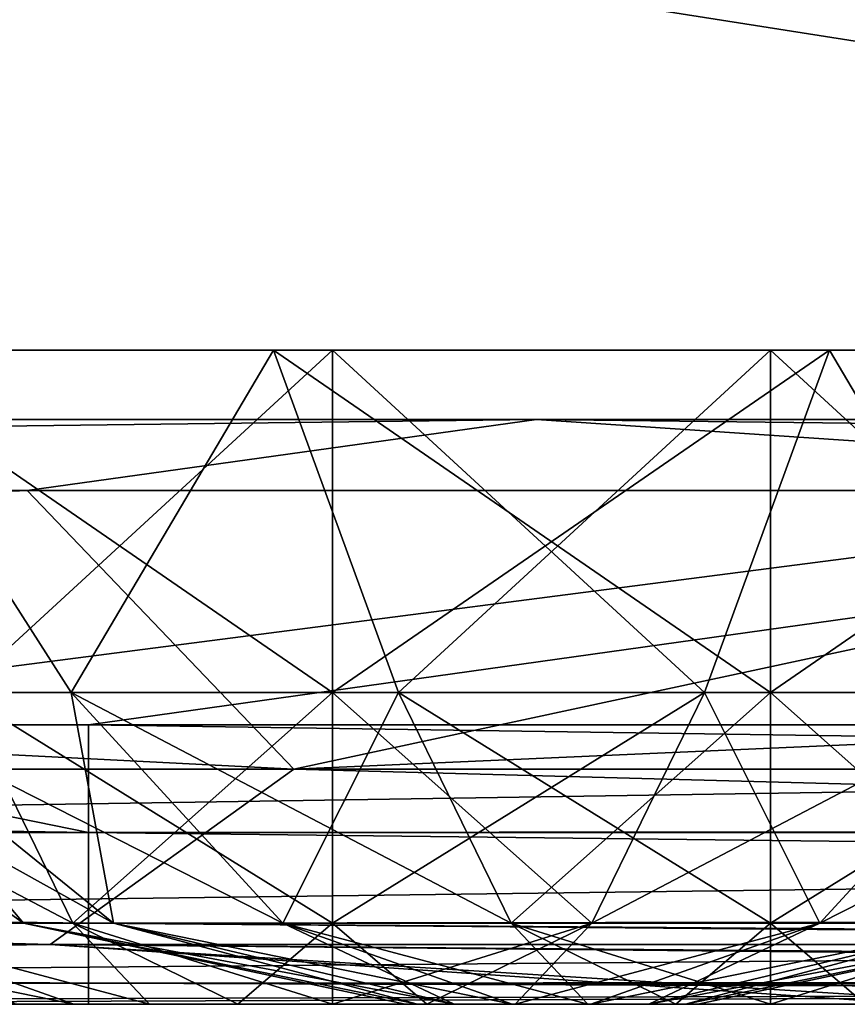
# Model space of a CAD drawing. Header units: millimetres. Extents: x -125 to 125, y -4 to 53.
# Tile 136 of 256: x -52.29 to -50.87, y -2 to -0.32. Entities that reach past the tile are written whole.
import ezdxf

# ---------------------------------------------------------------- set-up
doc = ezdxf.new("R2010")
doc.units = ezdxf.units.MM
doc.header["$LTSCALE"] = 65.185185
for name, color, linetype in [('1', 7, 'CONTINUOUS'), ('14', 7, 'CONTINUOUS'), ('172', 7, 'CONTINUOUS'), ('173', 7, 'CONTINUOUS'), ('174', 7, 'CONTINUOUS'), ('18', 7, 'CONTINUOUS'), ('20', 7, 'CONTINUOUS'), ('205', 7, 'CONTINUOUS'), ('207', 7, 'CONTINUOUS'), ('209', 7, 'CONTINUOUS'), ('211', 7, 'CONTINUOUS'), ('221', 7, 'CONTINUOUS'), ('222', 7, 'CONTINUOUS'), ('223', 7, 'CONTINUOUS'), ('233', 7, 'CONTINUOUS'), ('234', 7, 'CONTINUOUS'), ('235', 7, 'CONTINUOUS'), ('4', 7, 'CONTINUOUS'), ('6', 7, 'CONTINUOUS')]:
    doc.layers.add(name, color=color, linetype=linetype)

msp = doc.modelspace()

# ---------------------------------------------------------------- linework, layer by layer
at = {"layer": '1', "color": 7, "linetype": 'CONTINUOUS'}
for points in [[(-53.5831, -2, -124.334), (-52.1674, -2, -124.334), (-59.772, -2, -122.4773), (-53.5831, -2, -124.334)], [(-59.772, -2, -122.4773), (-52.1674, -2, -124.334), (-50.7503, -2, -122.4392), (-59.772, -2, -122.4773)], [(-50.59, -2, 122.4385), (-55.3511, -2, 124.334), (-59.5197, -2, 122.4761), (-50.59, -2, 122.4385)], [(-53.5831, -2, 124.334), (-55.3511, -2, 124.334), (-50.59, -2, 122.4385), (-53.5831, -2, 124.334)], [(-43.4046, -2, 124.334), (-53.5831, -2, 124.334), (-50.59, -2, 122.4385), (-43.4046, -2, 124.334)], [(-52.1674, -2, -124.334), (-41.8745, -2, -124.334), (-50.7503, -2, -122.4392), (-52.1674, -2, -124.334)]]:
    msp.add_3dface(points, dxfattribs=at)
at = {"layer": '14', "color": 7, "linetype": 'CONTINUOUS'}
for points in [[(-64.1139, -1.5218, -124.8336), (-53.0719, -1.5218, -124.8336), (-52.1674, -1.7064, -124.7895), (-64.1139, -1.5218, -124.8336)], [(-64.1139, -1.7064, -124.7895), (-64.1139, -1.5218, -124.8336), (-52.1674, -1.7064, -124.7895), (-64.1139, -1.7064, -124.7895)], [(-53.0719, -1.5218, -124.8336), (-52.1674, -1.5218, -124.8336), (-52.1674, -1.7064, -124.7895), (-53.0719, -1.5218, -124.8336)], [(-52.1674, -1.5218, -124.8336), (-41.2782, -1.5218, -124.8336), (-40.2209, -1.6963, -124.7939), (-52.1674, -1.5218, -124.8336)], [(-52.1674, -1.7064, -124.7895), (-52.1674, -1.5218, -124.8336), (-40.2209, -1.6963, -124.7939), (-52.1674, -1.7064, -124.7895)], [(-40.2209, -1.8457, -124.6953), (-52.1674, -1.7064, -124.7895), (-40.2209, -1.6963, -124.7939), (-40.2209, -1.8457, -124.6953)], [(-52.1674, -1.8612, -124.6798), (-64.1139, -1.7064, -124.7895), (-52.1674, -1.7064, -124.7895), (-52.1674, -1.8612, -124.6798)], [(-64.1139, -1.8612, -124.6798), (-64.1139, -1.7064, -124.7895), (-52.1674, -1.8612, -124.6798), (-64.1139, -1.8612, -124.6798)], [(-52.1674, -1.8612, -124.6798), (-52.1674, -1.7064, -124.7895), (-40.2209, -1.8457, -124.6953), (-52.1674, -1.8612, -124.6798)], [(-40.2209, -1.9508, -124.5504), (-52.1674, -1.8612, -124.6798), (-40.2209, -1.8457, -124.6953), (-40.2209, -1.9508, -124.5504)], [(-52.1674, -1.964, -124.5203), (-64.1139, -1.8612, -124.6798), (-52.1674, -1.8612, -124.6798), (-52.1674, -1.964, -124.5203)], [(-64.1139, -1.964, -124.5203), (-64.1139, -1.8612, -124.6798), (-52.1674, -1.964, -124.5203), (-64.1139, -1.964, -124.5203)], [(-41.0668, -1.9508, -124.5504), (-52.1674, -1.8612, -124.6798), (-40.2209, -1.9508, -124.5504), (-41.0668, -1.9508, -124.5504)], [(-41.2741, -1.9561, -124.539), (-52.1674, -1.8612, -124.6798), (-41.0668, -1.9508, -124.5504), (-41.2741, -1.9561, -124.539)], [(-52.1674, -1.964, -124.5203), (-52.1674, -1.8612, -124.6798), (-41.2741, -1.9561, -124.539), (-52.1674, -1.964, -124.5203)], [(-52.1674, -2, -124.334), (-53.5831, -2, -124.334), (-64.1139, -1.964, -124.5203), (-52.1674, -2, -124.334)], [(-52.1674, -2, -124.334), (-64.1139, -1.964, -124.5203), (-52.1674, -1.964, -124.5203), (-52.1674, -2, -124.334)], [(-41.4902, -1.9714, -124.5008), (-52.1674, -1.964, -124.5203), (-41.2741, -1.9561, -124.539), (-41.4902, -1.9714, -124.5008)], [(-41.8745, -2, -124.334), (-52.1674, -2, -124.334), (-52.1674, -1.964, -124.5203), (-41.8745, -2, -124.334)], [(-41.8745, -2, -124.334), (-52.1674, -1.964, -124.5203), (-41.7134, -1.9917, -124.425), (-41.8745, -2, -124.334)], [(-41.7134, -1.9917, -124.425), (-52.1674, -1.964, -124.5203), (-41.4902, -1.9714, -124.5008), (-41.7134, -1.9917, -124.425)]]:
    msp.add_3dface(points, dxfattribs=at)
at = {"layer": '172', "color": 7, "linetype": 'CONTINUOUS'}
for points in [[(-52.2917, -2, -45.1872), (-52.1923, -2, -45.9423), (-52.1923, -2, -45.0577), (-52.2917, -2, -45.1872)], [(-52.2917, -2, -45.8128), (-52.1923, -2, -45.9423), (-52.2917, -2, -45.1872), (-52.2917, -2, -45.8128)], [(-52.1923, -2, -45.0577), (-52.0628, -2, -46.0417), (-52.0628, -2, -44.9583), (-52.1923, -2, -45.0577)], [(-52.1923, -2, -45.9423), (-52.0628, -2, -46.0417), (-52.1923, -2, -45.0577), (-52.1923, -2, -45.9423)], [(-52.0628, -2, -44.9583), (-51.9119, -2, -46.1042), (-51.9119, -2, -44.8958), (-52.0628, -2, -44.9583)], [(-52.0628, -2, -46.0417), (-51.9119, -2, -46.1042), (-52.0628, -2, -44.9583), (-52.0628, -2, -46.0417)], [(-51.9119, -2, -44.8958), (-51.75, -2, -46.1256), (-51.75, -2, -44.8744), (-51.9119, -2, -44.8958)], [(-51.9119, -2, -46.1042), (-51.75, -2, -46.1256), (-51.9119, -2, -44.8958), (-51.9119, -2, -46.1042)], [(-51.5881, -2, -44.8958), (-51.75, -2, -44.8744), (-51.5881, -2, -46.1042), (-51.5881, -2, -44.8958)], [(-51.75, -2, -44.8744), (-51.75, -2, -46.1256), (-51.5881, -2, -46.1042), (-51.75, -2, -44.8744)], [(-51.4372, -2, -46.0417), (-51.5881, -2, -44.8958), (-51.5881, -2, -46.1042), (-51.4372, -2, -46.0417)], [(-51.4372, -2, -44.9583), (-51.5881, -2, -44.8958), (-51.4372, -2, -46.0417), (-51.4372, -2, -44.9583)], [(-51.3077, -2, -45.9423), (-51.4372, -2, -44.9583), (-51.4372, -2, -46.0417), (-51.3077, -2, -45.9423)], [(-51.3077, -2, -45.0577), (-51.4372, -2, -44.9583), (-51.3077, -2, -45.9423), (-51.3077, -2, -45.0577)], [(-51.2083, -2, -45.8128), (-51.3077, -2, -45.0577), (-51.3077, -2, -45.9423), (-51.2083, -2, -45.8128)], [(-51.2083, -2, -45.1872), (-51.3077, -2, -45.0577), (-51.2083, -2, -45.8128), (-51.2083, -2, -45.1872)], [(-51.1458, -2, -45.6619), (-51.2083, -2, -45.1872), (-51.2083, -2, -45.8128), (-51.1458, -2, -45.6619)], [(-51.1458, -2, -45.3381), (-51.2083, -2, -45.1872), (-51.1458, -2, -45.6619), (-51.1458, -2, -45.3381)], [(-51.1244, -2, -45.5), (-51.1458, -2, -45.3381), (-51.1458, -2, -45.6619), (-51.1244, -2, -45.5)]]:
    msp.add_3dface(points, dxfattribs=at)
at = {"layer": '173', "color": 7, "linetype": 'CONTINUOUS'}
for points in [[(-51.75, -0.8814, -43.277), (-51.1131, -1.4666, -43.7502), (-50.8993, -0.8814, -43.4462), (-51.75, -0.8814, -43.277)], [(-51.75, -1.4666, -43.6379), (-51.1131, -1.4666, -43.7502), (-51.75, -0.8814, -43.277), (-51.75, -1.4666, -43.6379)], [(-51.75, -1.4666, -47.3621), (-51.75, -0.8814, -47.723), (-50.8993, -0.8814, -47.5538), (-51.75, -1.4666, -47.3621)], [(-51.1131, -1.4666, -47.2498), (-51.75, -1.4666, -47.3621), (-50.8993, -0.8814, -47.5538), (-51.1131, -1.4666, -47.2498)], [(-51.1131, -1.4666, -43.7502), (-50.5531, -1.4666, -44.0736), (-50.8993, -0.8814, -43.4462), (-51.1131, -1.4666, -43.7502)], [(-50.5531, -1.4666, -46.9264), (-51.1131, -1.4666, -47.2498), (-50.8993, -0.8814, -47.5538), (-50.5531, -1.4666, -46.9264)], [(-50.8993, -0.8814, -43.4462), (-50.5531, -1.4666, -44.0736), (-50.1781, -0.8814, -43.9281), (-50.8993, -0.8814, -43.4462)], [(-50.1781, -0.8814, -47.0719), (-50.5531, -1.4666, -46.9264), (-50.8993, -0.8814, -47.5538), (-50.1781, -0.8814, -47.0719)], [(-51.75, -1.8612, -46.7983), (-51.75, -1.4666, -47.3621), (-51.1131, -1.4666, -47.2498), (-51.75, -1.8612, -46.7983)], [(-51.306, -1.8612, -46.72), (-51.75, -1.8612, -46.7983), (-51.1131, -1.4666, -47.2498), (-51.306, -1.8612, -46.72)], [(-51.75, -1.4666, -43.6379), (-51.306, -1.8612, -44.28), (-51.1131, -1.4666, -43.7502), (-51.75, -1.4666, -43.6379)], [(-51.75, -1.8612, -44.2017), (-51.306, -1.8612, -44.28), (-51.75, -1.4666, -43.6379), (-51.75, -1.8612, -44.2017)], [(-50.5531, -1.4666, -46.9264), (-51.306, -1.8612, -46.72), (-51.1131, -1.4666, -47.2498), (-50.5531, -1.4666, -46.9264)], [(-51.306, -1.8612, -44.28), (-50.9155, -1.8612, -44.5055), (-51.1131, -1.4666, -43.7502), (-51.306, -1.8612, -44.28)], [(-50.9155, -1.8612, -46.4945), (-51.306, -1.8612, -46.72), (-50.5531, -1.4666, -46.9264), (-50.9155, -1.8612, -46.4945)], [(-51.1131, -1.4666, -43.7502), (-50.9155, -1.8612, -44.5055), (-50.5531, -1.4666, -44.0736), (-51.1131, -1.4666, -43.7502)], [(-50.1374, -1.4666, -46.431), (-50.9155, -1.8612, -46.4945), (-50.5531, -1.4666, -46.9264), (-50.1374, -1.4666, -46.431)], [(-50.9155, -1.8612, -44.5055), (-50.6257, -1.8612, -44.8509), (-50.5531, -1.4666, -44.0736), (-50.9155, -1.8612, -44.5055)], [(-50.6257, -1.8612, -46.1491), (-50.9155, -1.8612, -46.4945), (-50.1374, -1.4666, -46.431), (-50.6257, -1.8612, -46.1491)], [(-51.75, -2, -44.8744), (-51.5881, -2, -44.8958), (-51.75, -1.8612, -44.2017), (-51.75, -2, -44.8744)], [(-51.75, -1.8612, -44.2017), (-51.5881, -2, -44.8958), (-51.306, -1.8612, -44.28), (-51.75, -1.8612, -44.2017)], [(-51.5881, -2, -46.1042), (-51.75, -2, -46.1256), (-51.306, -1.8612, -46.72), (-51.5881, -2, -46.1042)], [(-51.306, -1.8612, -46.72), (-51.75, -2, -46.1256), (-51.75, -1.8612, -46.7983), (-51.306, -1.8612, -46.72)], [(-51.5881, -2, -44.8958), (-51.4372, -2, -44.9583), (-51.306, -1.8612, -44.28), (-51.5881, -2, -44.8958)], [(-51.4372, -2, -46.0417), (-51.5881, -2, -46.1042), (-51.306, -1.8612, -46.72), (-51.4372, -2, -46.0417)], [(-51.4372, -2, -44.9583), (-51.3077, -2, -45.0577), (-50.9155, -1.8612, -44.5055), (-51.4372, -2, -44.9583)], [(-51.306, -1.8612, -44.28), (-51.4372, -2, -44.9583), (-50.9155, -1.8612, -44.5055), (-51.306, -1.8612, -44.28)], [(-50.9155, -1.8612, -46.4945), (-51.4372, -2, -46.0417), (-51.306, -1.8612, -46.72), (-50.9155, -1.8612, -46.4945)], [(-51.3077, -2, -45.9423), (-51.4372, -2, -46.0417), (-50.9155, -1.8612, -46.4945), (-51.3077, -2, -45.9423)], [(-51.3077, -2, -45.0577), (-51.2083, -2, -45.1872), (-50.9155, -1.8612, -44.5055), (-51.3077, -2, -45.0577)], [(-51.2083, -2, -45.8128), (-51.3077, -2, -45.9423), (-50.6257, -1.8612, -46.1491), (-51.2083, -2, -45.8128)], [(-50.6257, -1.8612, -46.1491), (-51.3077, -2, -45.9423), (-50.9155, -1.8612, -46.4945), (-50.6257, -1.8612, -46.1491)], [(-51.1458, -2, -45.6619), (-51.2083, -2, -45.8128), (-50.4715, -1.8612, -45.7254), (-51.1458, -2, -45.6619)], [(-50.4715, -1.8612, -45.7254), (-51.2083, -2, -45.8128), (-50.6257, -1.8612, -46.1491), (-50.4715, -1.8612, -45.7254)], [(-51.2083, -2, -45.1872), (-51.1458, -2, -45.3381), (-50.6257, -1.8612, -44.8509), (-51.2083, -2, -45.1872)], [(-50.9155, -1.8612, -44.5055), (-51.2083, -2, -45.1872), (-50.6257, -1.8612, -44.8509), (-50.9155, -1.8612, -44.5055)], [(-51.1244, -2, -45.5), (-51.1458, -2, -45.6619), (-50.4715, -1.8612, -45.7254), (-51.1244, -2, -45.5)], [(-50.6257, -1.8612, -44.8509), (-51.1458, -2, -45.3381), (-50.4715, -1.8612, -45.2746), (-50.6257, -1.8612, -44.8509)], [(-51.1458, -2, -45.3381), (-51.1244, -2, -45.5), (-50.4715, -1.8612, -45.2746), (-51.1458, -2, -45.3381)], [(-50.4715, -1.8612, -45.2746), (-51.1244, -2, -45.5), (-50.4715, -1.8612, -45.7254), (-50.4715, -1.8612, -45.2746)]]:
    msp.add_3dface(points, dxfattribs=at)
at = {"layer": '174', "color": 7, "linetype": 'CONTINUOUS'}
for points in [[(-51.75, -0.8814, -47.723), (-52.3869, -1.4666, -47.2498), (-52.6007, -0.8814, -47.5538), (-51.75, -0.8814, -47.723)], [(-51.75, -1.4666, -43.6379), (-51.75, -0.8814, -43.277), (-52.6007, -0.8814, -43.4462), (-51.75, -1.4666, -43.6379)], [(-52.3869, -1.4666, -43.7502), (-51.75, -1.4666, -43.6379), (-52.6007, -0.8814, -43.4462), (-52.3869, -1.4666, -43.7502)], [(-51.75, -0.8814, -47.723), (-51.75, -1.4666, -47.3621), (-52.3869, -1.4666, -47.2498), (-51.75, -0.8814, -47.723)], [(-52.9469, -1.4666, -44.0736), (-52.194, -1.8612, -44.28), (-52.3869, -1.4666, -43.7502), (-52.9469, -1.4666, -44.0736)], [(-52.5845, -1.8612, -44.5055), (-52.194, -1.8612, -44.28), (-52.9469, -1.4666, -44.0736), (-52.5845, -1.8612, -44.5055)], [(-52.194, -1.8612, -46.72), (-52.5845, -1.8612, -46.4945), (-52.3869, -1.4666, -47.2498), (-52.194, -1.8612, -46.72)], [(-51.75, -1.8612, -44.2017), (-51.75, -1.4666, -43.6379), (-52.3869, -1.4666, -43.7502), (-51.75, -1.8612, -44.2017)], [(-52.194, -1.8612, -44.28), (-51.75, -1.8612, -44.2017), (-52.3869, -1.4666, -43.7502), (-52.194, -1.8612, -44.28)], [(-51.75, -1.4666, -47.3621), (-52.194, -1.8612, -46.72), (-52.3869, -1.4666, -47.2498), (-51.75, -1.4666, -47.3621)], [(-51.75, -1.4666, -47.3621), (-51.75, -1.8612, -46.7983), (-52.194, -1.8612, -46.72), (-51.75, -1.4666, -47.3621)], [(-52.2917, -2, -45.1872), (-52.1923, -2, -45.0577), (-52.8743, -1.8612, -44.8509), (-52.2917, -2, -45.1872)], [(-52.8743, -1.8612, -44.8509), (-52.1923, -2, -45.0577), (-52.5845, -1.8612, -44.5055), (-52.8743, -1.8612, -44.8509)], [(-52.1923, -2, -45.0577), (-52.0628, -2, -44.9583), (-52.5845, -1.8612, -44.5055), (-52.1923, -2, -45.0577)], [(-52.5845, -1.8612, -44.5055), (-52.0628, -2, -44.9583), (-52.194, -1.8612, -44.28), (-52.5845, -1.8612, -44.5055)], [(-52.0628, -2, -46.0417), (-52.1923, -2, -45.9423), (-52.5845, -1.8612, -46.4945), (-52.0628, -2, -46.0417)], [(-52.194, -1.8612, -46.72), (-52.0628, -2, -46.0417), (-52.5845, -1.8612, -46.4945), (-52.194, -1.8612, -46.72)], [(-52.1923, -2, -45.9423), (-52.2917, -2, -45.8128), (-52.5845, -1.8612, -46.4945), (-52.1923, -2, -45.9423)], [(-52.0628, -2, -44.9583), (-51.9119, -2, -44.8958), (-52.194, -1.8612, -44.28), (-52.0628, -2, -44.9583)], [(-51.9119, -2, -44.8958), (-51.75, -2, -44.8744), (-52.194, -1.8612, -44.28), (-51.9119, -2, -44.8958)], [(-51.75, -2, -44.8744), (-51.75, -1.8612, -44.2017), (-52.194, -1.8612, -44.28), (-51.75, -2, -44.8744)], [(-51.9119, -2, -46.1042), (-52.0628, -2, -46.0417), (-52.194, -1.8612, -46.72), (-51.9119, -2, -46.1042)], [(-51.75, -1.8612, -46.7983), (-51.9119, -2, -46.1042), (-52.194, -1.8612, -46.72), (-51.75, -1.8612, -46.7983)], [(-51.75, -2, -46.1256), (-51.9119, -2, -46.1042), (-51.75, -1.8612, -46.7983), (-51.75, -2, -46.1256)]]:
    msp.add_3dface(points, dxfattribs=at)
at = {"layer": '18', "color": 7, "linetype": 'CONTINUOUS'}
for points in [[(-43.4046, -1.5218, 124.8336), (-53.0719, -1.5218, 124.8336), (-55.3511, -1.7064, 124.7895), (-43.4046, -1.5218, 124.8336)], [(-43.4046, -1.7064, 124.7895), (-43.4046, -1.5218, 124.8336), (-55.3511, -1.7064, 124.7895), (-43.4046, -1.7064, 124.7895)], [(-55.3511, -1.8612, 124.6798), (-43.4046, -1.7064, 124.7895), (-55.3511, -1.7064, 124.7895), (-55.3511, -1.8612, 124.6798)], [(-43.4046, -1.8612, 124.6798), (-43.4046, -1.7064, 124.7895), (-55.3511, -1.8612, 124.6798), (-43.4046, -1.8612, 124.6798)], [(-55.3511, -1.964, 124.5203), (-43.4046, -1.8612, 124.6798), (-55.3511, -1.8612, 124.6798), (-55.3511, -1.964, 124.5203)], [(-43.4046, -1.964, 124.5203), (-43.4046, -1.8612, 124.6798), (-55.3511, -1.964, 124.5203), (-43.4046, -1.964, 124.5203)], [(-55.3511, -2, 124.334), (-43.4046, -1.964, 124.5203), (-55.3511, -1.964, 124.5203), (-55.3511, -2, 124.334)], [(-55.3511, -2, 124.334), (-53.5831, -2, 124.334), (-43.4046, -1.964, 124.5203), (-55.3511, -2, 124.334)], [(-53.5831, -2, 124.334), (-43.4046, -2, 124.334), (-43.4046, -1.964, 124.5203), (-53.5831, -2, 124.334)]]:
    msp.add_3dface(points, dxfattribs=at)
at = {"layer": '20', "color": 7, "linetype": 'CONTINUOUS'}
for points in [[(-58.5384, -1, -97.3292), (-58.5384, -1, -108.7797), (-46.5919, -1, -108.7364), (-58.5384, -1, -97.3292)], [(-46.5919, -1, -97.2904), (-58.5384, -1, -97.3292), (-46.5919, -1, -108.7364), (-46.5919, -1, -97.2904)], [(-58.5384, -1, -108.7797), (-58.5384, -1, -120.229), (-51.4007, -1, -120.1991), (-58.5384, -1, -108.7797)], [(-46.5919, -1, -108.7364), (-58.5384, -1, -108.7797), (-46.5919, -1, -120.1811), (-46.5919, -1, -108.7364)], [(-46.5919, -1, -120.1811), (-58.5384, -1, -108.7797), (-51.4007, -1, -120.1991), (-46.5919, -1, -120.1811)], [(-58.5384, -1, 120.229), (-58.5384, -1, 108.7797), (-51.4007, -1, 120.1991), (-58.5384, -1, 120.229)], [(-58.5384, -1, 108.7797), (-58.5384, -1, 97.3292), (-46.5919, -1, 108.7364), (-58.5384, -1, 108.7797)], [(-51.4007, -1, 120.1991), (-58.5384, -1, 108.7797), (-46.5919, -1, 120.1811), (-51.4007, -1, 120.1991)], [(-46.5919, -1, 120.1811), (-58.5384, -1, 108.7797), (-46.5919, -1, 108.7364), (-46.5919, -1, 120.1811)], [(-58.5384, -1, 97.3292), (-58.5384, -1, 85.8787), (-46.5919, -1, 97.2904), (-58.5384, -1, 97.3292)], [(-46.5919, -1, 40.0608), (-58.5384, -1, 28.6262), (-46.5919, -1, 28.6148), (-46.5919, -1, 40.0608)], [(-58.5384, -1, 17.1757), (-58.5384, -1, 5.7252), (-46.5919, -1, 17.1689), (-58.5384, -1, 17.1757)], [(-46.5919, -1, 28.6148), (-58.5384, -1, 17.1757), (-46.5919, -1, 17.1689), (-46.5919, -1, 28.6148)], [(-58.5384, -1, 5.7252), (-58.5384, -1, -5.7252), (-46.5919, -1, 5.723), (-58.5384, -1, 5.7252)], [(-46.5919, -1, 17.1689), (-58.5384, -1, 5.7252), (-46.5919, -1, 5.723), (-46.5919, -1, 17.1689)], [(-58.5384, -1, -5.7252), (-58.5384, -1, -17.1757), (-46.5919, -1, -17.1689), (-58.5384, -1, -5.7252)], [(-46.5919, -1, 5.723), (-58.5384, -1, -5.7252), (-46.5919, -1, -5.723), (-46.5919, -1, 5.723)], [(-58.5384, -1, 28.6262), (-58.5384, -1, 17.1757), (-46.5919, -1, 28.6148), (-58.5384, -1, 28.6262)], [(-46.5919, -1, -5.723), (-58.5384, -1, -5.7252), (-46.5919, -1, -17.1689), (-46.5919, -1, -5.723)], [(-46.5919, -1, -62.9526), (-58.5384, -1, -62.9777), (-46.5919, -1, -74.3986), (-46.5919, -1, -62.9526)], [(-58.5384, -1, -74.4282), (-58.5384, -1, -85.8787), (-46.5919, -1, -85.8445), (-58.5384, -1, -74.4282)], [(-46.5919, -1, -74.3986), (-58.5384, -1, -74.4282), (-46.5919, -1, -85.8445), (-46.5919, -1, -74.3986)], [(-58.5384, -1, -85.8787), (-58.5384, -1, -97.3292), (-46.5919, -1, -97.2904), (-58.5384, -1, -85.8787)], [(-46.5919, -1, -85.8445), (-58.5384, -1, -85.8787), (-46.5919, -1, -97.2904), (-46.5919, -1, -85.8445)], [(-58.5384, -1, -17.1757), (-58.5384, -1, -28.6262), (-46.5919, -1, -28.6148), (-58.5384, -1, -17.1757)], [(-46.5919, -1, -17.1689), (-58.5384, -1, -17.1757), (-46.5919, -1, -28.6148), (-46.5919, -1, -17.1689)], [(-58.5384, -1, -28.6262), (-58.5384, -1, -40.0767), (-46.5919, -1, -40.0608), (-58.5384, -1, -28.6262)], [(-46.5919, -1, -28.6148), (-58.5384, -1, -28.6262), (-46.5919, -1, -40.0608), (-46.5919, -1, -28.6148)], [(-58.5384, -1, -40.0767), (-58.5384, -1, -51.5272), (-46.5919, -1, -51.5067), (-58.5384, -1, -40.0767)], [(-46.5919, -1, -40.0608), (-58.5384, -1, -40.0767), (-46.5919, -1, -51.5067), (-46.5919, -1, -40.0608)], [(-58.5384, -1, -51.5272), (-58.5384, -1, -62.9777), (-46.5919, -1, -62.9526), (-58.5384, -1, -51.5272)], [(-46.5919, -1, -51.5067), (-58.5384, -1, -51.5272), (-46.5919, -1, -62.9526), (-46.5919, -1, -51.5067)], [(-58.5384, -1, -62.9777), (-58.5384, -1, -74.4282), (-46.5919, -1, -74.3986), (-58.5384, -1, -62.9777)], [(-46.5919, -1, 108.7364), (-58.5384, -1, 97.3292), (-46.5919, -1, 97.2904), (-46.5919, -1, 108.7364)], [(-58.5384, -1, 85.8787), (-58.5384, -1, 74.4282), (-46.5919, -1, 85.8445), (-58.5384, -1, 85.8787)], [(-46.5919, -1, 97.2904), (-58.5384, -1, 85.8787), (-46.5919, -1, 85.8445), (-46.5919, -1, 97.2904)], [(-58.5384, -1, 74.4282), (-58.5384, -1, 62.9777), (-46.5919, -1, 74.3986), (-58.5384, -1, 74.4282)], [(-46.5919, -1, 51.5067), (-58.5384, -1, 40.0767), (-46.5919, -1, 40.0608), (-46.5919, -1, 51.5067)], [(-46.5919, -1, 85.8445), (-58.5384, -1, 74.4282), (-46.5919, -1, 74.3986), (-46.5919, -1, 85.8445)], [(-58.5384, -1, 62.9777), (-58.5384, -1, 51.5272), (-46.5919, -1, 62.9526), (-58.5384, -1, 62.9777)], [(-46.5919, -1, 74.3986), (-58.5384, -1, 62.9777), (-46.5919, -1, 62.9526), (-46.5919, -1, 74.3986)], [(-58.5384, -1, 51.5272), (-58.5384, -1, 40.0767), (-46.5919, -1, 51.5067), (-58.5384, -1, 51.5272)], [(-46.5919, -1, 62.9526), (-58.5384, -1, 51.5272), (-46.5919, -1, 51.5067), (-46.5919, -1, 62.9526)], [(-58.5384, -1, 40.0767), (-58.5384, -1, 28.6262), (-46.5919, -1, 40.0608), (-58.5384, -1, 40.0767)]]:
    msp.add_3dface(points, dxfattribs=at)
at = {"layer": '205', "color": 7, "linetype": 'CONTINUOUS'}
for points in [[(-61.1789, -1.1213, 120.3624), (-51.4007, -1, 120.1991), (-49.5959, -1.1213, 120.3134), (-61.1789, -1.1213, 120.3624)], [(-58.5384, -1, 120.229), (-51.4007, -1, 120.1991), (-61.1789, -1.1213, 120.3624), (-58.5384, -1, 120.229)], [(-51.4007, -1, 120.1991), (-46.5919, -1, 120.1811), (-49.5959, -1.1213, 120.3134), (-51.4007, -1, 120.1991)]]:
    msp.add_3dface(points, dxfattribs=at)
at = {"layer": '207', "color": 7, "linetype": 'CONTINUOUS'}
for points in [[(-52.2724, -1.1213, -120.3239), (-62.823, -1, -120.2489), (-63.5691, -1.1213, -120.3738), (-52.2724, -1.1213, -120.3239)], [(-58.5384, -1, -120.229), (-62.823, -1, -120.2489), (-52.2724, -1.1213, -120.3239), (-58.5384, -1, -120.229)], [(-51.4007, -1, -120.1991), (-58.5384, -1, -120.229), (-52.2724, -1.1213, -120.3239), (-51.4007, -1, -120.1991)], [(-40.9761, -1.1213, -120.2837), (-51.4007, -1, -120.1991), (-52.2724, -1.1213, -120.3239), (-40.9761, -1.1213, -120.2837)], [(-46.5919, -1, -120.1811), (-51.4007, -1, -120.1991), (-40.9761, -1.1213, -120.2837), (-46.5919, -1, -120.1811)]]:
    msp.add_3dface(points, dxfattribs=at)
at = {"layer": '209', "color": 7, "linetype": 'CONTINUOUS'}
for points in [[(-52.2724, -1.1213, -120.3239), (-63.5691, -1.1213, -120.3738), (-63.3306, -1.5981, -120.994), (-52.2724, -1.1213, -120.3239)], [(-52.2724, -1.1213, -120.3239), (-63.3306, -1.5981, -120.994), (-51.816, -1.5981, -120.9434), (-52.2724, -1.1213, -120.3239)], [(-40.9761, -1.1213, -120.2837), (-52.2724, -1.1213, -120.3239), (-51.816, -1.5981, -120.9434), (-40.9761, -1.1213, -120.2837)], [(-40.9761, -1.1213, -120.2837), (-51.816, -1.5981, -120.9434), (-40.3014, -1.5981, -120.9029), (-40.9761, -1.1213, -120.2837)], [(-63.8402, -1.898, -121.7207), (-52.233, -1.898, -121.6693), (-63.3306, -1.5981, -120.994), (-63.8402, -1.898, -121.7207)], [(-63.3306, -1.5981, -120.994), (-52.233, -1.898, -121.6693), (-51.816, -1.5981, -120.9434), (-63.3306, -1.5981, -120.994)], [(-52.233, -1.898, -121.6693), (-40.6257, -1.898, -121.6282), (-51.816, -1.5981, -120.9434), (-52.233, -1.898, -121.6693)], [(-51.816, -1.5981, -120.9434), (-40.6257, -1.898, -121.6282), (-40.3014, -1.5981, -120.9029), (-51.816, -1.5981, -120.9434)], [(-63.8402, -1.898, -121.7207), (-59.772, -2, -122.4773), (-52.233, -1.898, -121.6693), (-63.8402, -1.898, -121.7207)], [(-59.772, -2, -122.4773), (-50.7503, -2, -122.4392), (-52.233, -1.898, -121.6693), (-59.772, -2, -122.4773)], [(-41.4151, -1.9955, -122.242), (-41.0589, -1.9919, -122.1852), (-52.233, -1.898, -121.6693), (-41.4151, -1.9955, -122.242)], [(-41.4207, -1.9956, -122.2438), (-41.4151, -1.9955, -122.242), (-52.233, -1.898, -121.6693), (-41.4207, -1.9956, -122.2438)], [(-52.233, -1.898, -121.6693), (-41.0589, -1.9919, -122.1852), (-40.6257, -1.898, -121.6282), (-52.233, -1.898, -121.6693)], [(-50.7503, -2, -122.4392), (-41.7281, -2, -122.4074), (-52.233, -1.898, -121.6693), (-50.7503, -2, -122.4392)], [(-41.7281, -2, -122.4074), (-41.4207, -1.9956, -122.2438), (-52.233, -1.898, -121.6693), (-41.7281, -2, -122.4074)]]:
    msp.add_3dface(points, dxfattribs=at)
at = {"layer": '211', "color": 7, "linetype": 'CONTINUOUS'}
for points in [[(-61.1789, -1.1213, 120.3624), (-51.816, -1.5981, 120.9434), (-63.3306, -1.5981, 120.994), (-61.1789, -1.1213, 120.3624)], [(-61.1789, -1.1213, 120.3624), (-49.5959, -1.1213, 120.3134), (-51.816, -1.5981, 120.9434), (-61.1789, -1.1213, 120.3624)], [(-49.5959, -1.1213, 120.3134), (-40.3014, -1.5981, 120.9029), (-51.816, -1.5981, 120.9434), (-49.5959, -1.1213, 120.3134)], [(-52.233, -1.898, 121.6693), (-63.8402, -1.898, 121.7207), (-63.3306, -1.5981, 120.994), (-52.233, -1.898, 121.6693)], [(-51.816, -1.5981, 120.9434), (-52.233, -1.898, 121.6693), (-63.3306, -1.5981, 120.994), (-51.816, -1.5981, 120.9434)], [(-40.6257, -1.898, 121.6282), (-52.233, -1.898, 121.6693), (-51.816, -1.5981, 120.9434), (-40.6257, -1.898, 121.6282)], [(-40.3014, -1.5981, 120.9029), (-40.6257, -1.898, 121.6282), (-51.816, -1.5981, 120.9434), (-40.3014, -1.5981, 120.9029)], [(-52.233, -1.898, 121.6693), (-59.5197, -2, 122.4761), (-63.8402, -1.898, 121.7207), (-52.233, -1.898, 121.6693)], [(-50.59, -2, 122.4385), (-59.5197, -2, 122.4761), (-52.233, -1.898, 121.6693), (-50.59, -2, 122.4385)], [(-40.6257, -1.898, 121.6282), (-50.59, -2, 122.4385), (-52.233, -1.898, 121.6693), (-40.6257, -1.898, 121.6282)]]:
    msp.add_3dface(points, dxfattribs=at)
at = {"layer": '221', "color": 7, "linetype": 'CONTINUOUS'}
for points in [[(-51.6256, -2, 45), (-51.6042, -2, 44.8381), (-51.6042, -2, 45.1619), (-51.6256, -2, 45)], [(-51.6042, -2, 44.8381), (-51.5417, -2, 44.6872), (-51.6042, -2, 45.1619), (-51.6042, -2, 44.8381)], [(-51.6042, -2, 45.1619), (-51.5417, -2, 44.6872), (-51.5417, -2, 45.3128), (-51.6042, -2, 45.1619)], [(-51.5417, -2, 44.6872), (-51.4423, -2, 44.5577), (-51.5417, -2, 45.3128), (-51.5417, -2, 44.6872)], [(-51.5417, -2, 45.3128), (-51.4423, -2, 44.5577), (-51.4423, -2, 45.4423), (-51.5417, -2, 45.3128)], [(-51.4423, -2, 44.5577), (-51.3128, -2, 44.4583), (-51.4423, -2, 45.4423), (-51.4423, -2, 44.5577)], [(-51.4423, -2, 45.4423), (-51.3128, -2, 44.4583), (-51.3128, -2, 45.5417), (-51.4423, -2, 45.4423)], [(-51.3128, -2, 45.5417), (-51.1619, -2, 44.3958), (-51.1619, -2, 45.6042), (-51.3128, -2, 45.5417)], [(-51.3128, -2, 44.4583), (-51.1619, -2, 44.3958), (-51.3128, -2, 45.5417), (-51.3128, -2, 44.4583)], [(-51.1619, -2, 44.3958), (-51, -2, 44.3744), (-51.1619, -2, 45.6042), (-51.1619, -2, 44.3958)], [(-51.1619, -2, 45.6042), (-51, -2, 44.3744), (-51, -2, 45.6256), (-51.1619, -2, 45.6042)], [(-50.8381, -2, 45.6042), (-51, -2, 45.6256), (-50.8381, -2, 44.3958), (-50.8381, -2, 45.6042)], [(-51, -2, 45.6256), (-51, -2, 44.3744), (-50.8381, -2, 44.3958), (-51, -2, 45.6256)]]:
    msp.add_3dface(points, dxfattribs=at)
at = {"layer": '222', "color": 7, "linetype": 'CONTINUOUS'}
for points in [[(-51, -1.4666, 43.1379), (-51, -0.8814, 42.777), (-50.1493, -0.8814, 42.9462), (-51, -1.4666, 43.1379)], [(-51, -1.4666, 46.8621), (-50.3631, -1.4666, 46.7498), (-51, -0.8814, 47.223), (-51, -1.4666, 46.8621)], [(-51, -0.8814, 47.223), (-50.3631, -1.4666, 46.7498), (-50.1493, -0.8814, 47.0538), (-51, -0.8814, 47.223)], [(-50.3631, -1.4666, 43.2502), (-51, -1.4666, 43.1379), (-50.1493, -0.8814, 42.9462), (-50.3631, -1.4666, 43.2502)], [(-51, -1.8612, 46.2983), (-50.556, -1.8612, 46.22), (-51, -1.4666, 46.8621), (-51, -1.8612, 46.2983)], [(-51, -1.4666, 46.8621), (-50.556, -1.8612, 46.22), (-50.3631, -1.4666, 46.7498), (-51, -1.4666, 46.8621)], [(-51, -1.8612, 43.7017), (-51, -1.4666, 43.1379), (-50.3631, -1.4666, 43.2502), (-51, -1.8612, 43.7017)], [(-50.556, -1.8612, 43.78), (-51, -1.8612, 43.7017), (-50.3631, -1.4666, 43.2502), (-50.556, -1.8612, 43.78)], [(-50.556, -1.8612, 43.78), (-51, -2, 44.3744), (-51, -1.8612, 43.7017), (-50.556, -1.8612, 43.78)], [(-50.8381, -2, 44.3958), (-51, -2, 44.3744), (-50.556, -1.8612, 43.78), (-50.8381, -2, 44.3958)], [(-51, -2, 45.6256), (-50.8381, -2, 45.6042), (-51, -1.8612, 46.2983), (-51, -2, 45.6256)], [(-51, -1.8612, 46.2983), (-50.8381, -2, 45.6042), (-50.556, -1.8612, 46.22), (-51, -1.8612, 46.2983)]]:
    msp.add_3dface(points, dxfattribs=at)
at = {"layer": '223', "color": 7, "linetype": 'CONTINUOUS'}
for points in [[(-52.1969, -1.4666, 43.5736), (-52.6126, -1.4666, 44.069), (-52.5719, -0.8814, 43.4281), (-52.1969, -1.4666, 43.5736)], [(-52.6126, -1.4666, 45.931), (-52.1969, -1.4666, 46.4264), (-52.5719, -0.8814, 46.5719), (-52.6126, -1.4666, 45.931)], [(-51.8507, -0.8814, 42.9462), (-52.1969, -1.4666, 43.5736), (-52.5719, -0.8814, 43.4281), (-51.8507, -0.8814, 42.9462)], [(-52.5719, -0.8814, 46.5719), (-52.1969, -1.4666, 46.4264), (-51.8507, -0.8814, 47.0538), (-52.5719, -0.8814, 46.5719)], [(-51.6369, -1.4666, 43.2502), (-52.1969, -1.4666, 43.5736), (-51.8507, -0.8814, 42.9462), (-51.6369, -1.4666, 43.2502)], [(-52.1969, -1.4666, 46.4264), (-51.6369, -1.4666, 46.7498), (-51.8507, -0.8814, 47.0538), (-52.1969, -1.4666, 46.4264)], [(-51, -0.8814, 42.777), (-51.6369, -1.4666, 43.2502), (-51.8507, -0.8814, 42.9462), (-51, -0.8814, 42.777)], [(-51.6369, -1.4666, 46.7498), (-51, -1.4666, 46.8621), (-51.8507, -0.8814, 47.0538), (-51.6369, -1.4666, 46.7498)], [(-51, -1.4666, 46.8621), (-51, -0.8814, 47.223), (-51.8507, -0.8814, 47.0538), (-51, -1.4666, 46.8621)], [(-51, -0.8814, 42.777), (-51, -1.4666, 43.1379), (-51.6369, -1.4666, 43.2502), (-51, -0.8814, 42.777)], [(-52.8338, -1.4666, 45.3233), (-52.1243, -1.8612, 45.6491), (-52.6126, -1.4666, 45.931), (-52.8338, -1.4666, 45.3233)], [(-52.6126, -1.4666, 44.069), (-52.2785, -1.8612, 44.7746), (-52.8338, -1.4666, 44.6767), (-52.6126, -1.4666, 44.069)], [(-52.2785, -1.8612, 44.7746), (-52.2785, -1.8612, 45.2254), (-52.8338, -1.4666, 44.6767), (-52.2785, -1.8612, 44.7746)], [(-52.2785, -1.8612, 45.2254), (-52.1243, -1.8612, 45.6491), (-52.8338, -1.4666, 45.3233), (-52.2785, -1.8612, 45.2254)], [(-52.8338, -1.4666, 44.6767), (-52.2785, -1.8612, 45.2254), (-52.8338, -1.4666, 45.3233), (-52.8338, -1.4666, 44.6767)], [(-52.6126, -1.4666, 45.931), (-51.8345, -1.8612, 45.9945), (-52.1969, -1.4666, 46.4264), (-52.6126, -1.4666, 45.931)], [(-52.1969, -1.4666, 43.5736), (-52.1243, -1.8612, 44.3509), (-52.6126, -1.4666, 44.069), (-52.1969, -1.4666, 43.5736)], [(-52.1243, -1.8612, 44.3509), (-52.2785, -1.8612, 44.7746), (-52.6126, -1.4666, 44.069), (-52.1243, -1.8612, 44.3509)], [(-52.1243, -1.8612, 45.6491), (-51.8345, -1.8612, 45.9945), (-52.6126, -1.4666, 45.931), (-52.1243, -1.8612, 45.6491)], [(-51.8345, -1.8612, 45.9945), (-51.444, -1.8612, 46.22), (-52.1969, -1.4666, 46.4264), (-51.8345, -1.8612, 45.9945)], [(-52.1969, -1.4666, 46.4264), (-51.444, -1.8612, 46.22), (-51.6369, -1.4666, 46.7498), (-52.1969, -1.4666, 46.4264)], [(-51.6369, -1.4666, 43.2502), (-51.8345, -1.8612, 44.0055), (-52.1969, -1.4666, 43.5736), (-51.6369, -1.4666, 43.2502)], [(-51.8345, -1.8612, 44.0055), (-52.1243, -1.8612, 44.3509), (-52.1969, -1.4666, 43.5736), (-51.8345, -1.8612, 44.0055)], [(-51.444, -1.8612, 43.78), (-51.8345, -1.8612, 44.0055), (-51.6369, -1.4666, 43.2502), (-51.444, -1.8612, 43.78)], [(-51.444, -1.8612, 46.22), (-51, -1.8612, 46.2983), (-51.6369, -1.4666, 46.7498), (-51.444, -1.8612, 46.22)], [(-51, -1.8612, 46.2983), (-51, -1.4666, 46.8621), (-51.6369, -1.4666, 46.7498), (-51, -1.8612, 46.2983)], [(-51, -1.4666, 43.1379), (-51.444, -1.8612, 43.78), (-51.6369, -1.4666, 43.2502), (-51, -1.4666, 43.1379)], [(-51, -1.4666, 43.1379), (-51, -1.8612, 43.7017), (-51.444, -1.8612, 43.78), (-51, -1.4666, 43.1379)], [(-52.2785, -1.8612, 45.2254), (-51.5417, -2, 45.3128), (-52.1243, -1.8612, 45.6491), (-52.2785, -1.8612, 45.2254)], [(-51.6042, -2, 45.1619), (-51.5417, -2, 45.3128), (-52.2785, -1.8612, 45.2254), (-51.6042, -2, 45.1619)], [(-52.2785, -1.8612, 44.7746), (-51.6256, -2, 45), (-52.2785, -1.8612, 45.2254), (-52.2785, -1.8612, 44.7746)], [(-51.6256, -2, 45), (-51.6042, -2, 45.1619), (-52.2785, -1.8612, 45.2254), (-51.6256, -2, 45)], [(-52.1243, -1.8612, 44.3509), (-51.6042, -2, 44.8381), (-52.2785, -1.8612, 44.7746), (-52.1243, -1.8612, 44.3509)], [(-51.6042, -2, 44.8381), (-51.6256, -2, 45), (-52.2785, -1.8612, 44.7746), (-51.6042, -2, 44.8381)], [(-51.8345, -1.8612, 44.0055), (-51.5417, -2, 44.6872), (-52.1243, -1.8612, 44.3509), (-51.8345, -1.8612, 44.0055)], [(-51.5417, -2, 44.6872), (-51.6042, -2, 44.8381), (-52.1243, -1.8612, 44.3509), (-51.5417, -2, 44.6872)], [(-52.1243, -1.8612, 45.6491), (-51.4423, -2, 45.4423), (-51.8345, -1.8612, 45.9945), (-52.1243, -1.8612, 45.6491)], [(-51.5417, -2, 45.3128), (-51.4423, -2, 45.4423), (-52.1243, -1.8612, 45.6491), (-51.5417, -2, 45.3128)], [(-51.444, -1.8612, 43.78), (-51.3128, -2, 44.4583), (-51.8345, -1.8612, 44.0055), (-51.444, -1.8612, 43.78)], [(-51.4423, -2, 44.5577), (-51.5417, -2, 44.6872), (-51.8345, -1.8612, 44.0055), (-51.4423, -2, 44.5577)], [(-51.4423, -2, 45.4423), (-51.3128, -2, 45.5417), (-51.8345, -1.8612, 45.9945), (-51.4423, -2, 45.4423)], [(-51.8345, -1.8612, 45.9945), (-51.3128, -2, 45.5417), (-51.444, -1.8612, 46.22), (-51.8345, -1.8612, 45.9945)], [(-51.3128, -2, 44.4583), (-51.4423, -2, 44.5577), (-51.8345, -1.8612, 44.0055), (-51.3128, -2, 44.4583)], [(-51.3128, -2, 45.5417), (-51.1619, -2, 45.6042), (-51.444, -1.8612, 46.22), (-51.3128, -2, 45.5417)], [(-51.1619, -2, 45.6042), (-51, -2, 45.6256), (-51.444, -1.8612, 46.22), (-51.1619, -2, 45.6042)], [(-51, -2, 45.6256), (-51, -1.8612, 46.2983), (-51.444, -1.8612, 46.22), (-51, -2, 45.6256)], [(-51, -1.8612, 43.7017), (-51.1619, -2, 44.3958), (-51.444, -1.8612, 43.78), (-51, -1.8612, 43.7017)], [(-51.1619, -2, 44.3958), (-51.3128, -2, 44.4583), (-51.444, -1.8612, 43.78), (-51.1619, -2, 44.3958)], [(-51, -2, 44.3744), (-51.1619, -2, 44.3958), (-51, -1.8612, 43.7017), (-51, -2, 44.3744)]]:
    msp.add_3dface(points, dxfattribs=at)
at = {"layer": '233', "color": 7, "linetype": 'CONTINUOUS'}
for points in [[(-51.6256, -2, -55.5), (-51.6042, -2, -55.6619), (-51.6042, -2, -55.3381), (-51.6256, -2, -55.5)], [(-51.6042, -2, -55.3381), (-51.5417, -2, -55.8128), (-51.5417, -2, -55.1872), (-51.6042, -2, -55.3381)], [(-51.6042, -2, -55.6619), (-51.5417, -2, -55.8128), (-51.6042, -2, -55.3381), (-51.6042, -2, -55.6619)], [(-51.5417, -2, -55.8128), (-51.4423, -2, -55.9423), (-51.5417, -2, -55.1872), (-51.5417, -2, -55.8128)], [(-51.5417, -2, -55.1872), (-51.4423, -2, -55.9423), (-51.4423, -2, -55.0577), (-51.5417, -2, -55.1872)], [(-51.4423, -2, -55.9423), (-51.3128, -2, -56.0417), (-51.4423, -2, -55.0577), (-51.4423, -2, -55.9423)], [(-51.4423, -2, -55.0577), (-51.3128, -2, -56.0417), (-51.3128, -2, -54.9583), (-51.4423, -2, -55.0577)], [(-51.3128, -2, -54.9583), (-51.1619, -2, -56.1042), (-51.1619, -2, -54.8958), (-51.3128, -2, -54.9583)], [(-51.3128, -2, -56.0417), (-51.1619, -2, -56.1042), (-51.3128, -2, -54.9583), (-51.3128, -2, -56.0417)], [(-51.1619, -2, -56.1042), (-51, -2, -56.1256), (-51.1619, -2, -54.8958), (-51.1619, -2, -56.1042)], [(-51.1619, -2, -54.8958), (-51, -2, -56.1256), (-51, -2, -54.8744), (-51.1619, -2, -54.8958)], [(-50.8381, -2, -54.8958), (-51, -2, -54.8744), (-50.8381, -2, -56.1042), (-50.8381, -2, -54.8958)], [(-51, -2, -54.8744), (-51, -2, -56.1256), (-50.8381, -2, -56.1042), (-51, -2, -54.8744)]]:
    msp.add_3dface(points, dxfattribs=at)
at = {"layer": '234', "color": 7, "linetype": 'CONTINUOUS'}
for points in [[(-50.3631, -1.4666, -57.2498), (-51, -1.4666, -57.3621), (-50.1493, -0.8814, -57.5538), (-50.3631, -1.4666, -57.2498)], [(-51, -1.4666, -57.3621), (-51, -0.8814, -57.723), (-50.1493, -0.8814, -57.5538), (-51, -1.4666, -57.3621)], [(-51, -1.4666, -53.6379), (-50.3631, -1.4666, -53.7502), (-51, -0.8814, -53.277), (-51, -1.4666, -53.6379)], [(-51, -0.8814, -53.277), (-50.3631, -1.4666, -53.7502), (-50.1493, -0.8814, -53.4462), (-51, -0.8814, -53.277)], [(-50.556, -1.8612, -56.72), (-51, -1.8612, -56.7983), (-50.3631, -1.4666, -57.2498), (-50.556, -1.8612, -56.72)], [(-51, -1.8612, -56.7983), (-51, -1.4666, -57.3621), (-50.3631, -1.4666, -57.2498), (-51, -1.8612, -56.7983)], [(-51, -1.8612, -54.2017), (-50.556, -1.8612, -54.28), (-51, -1.4666, -53.6379), (-51, -1.8612, -54.2017)], [(-51, -1.4666, -53.6379), (-50.556, -1.8612, -54.28), (-50.3631, -1.4666, -53.7502), (-51, -1.4666, -53.6379)], [(-51, -2, -54.8744), (-50.8381, -2, -54.8958), (-51, -1.8612, -54.2017), (-51, -2, -54.8744)], [(-51, -1.8612, -54.2017), (-50.8381, -2, -54.8958), (-50.556, -1.8612, -54.28), (-51, -1.8612, -54.2017)], [(-50.556, -1.8612, -56.72), (-51, -2, -56.1256), (-51, -1.8612, -56.7983), (-50.556, -1.8612, -56.72)], [(-50.8381, -2, -56.1042), (-51, -2, -56.1256), (-50.556, -1.8612, -56.72), (-50.8381, -2, -56.1042)]]:
    msp.add_3dface(points, dxfattribs=at)
at = {"layer": '235', "color": 7, "linetype": 'CONTINUOUS'}
for points in [[(-52.6126, -1.4666, -54.569), (-52.1969, -1.4666, -54.0736), (-52.5719, -0.8814, -53.9281), (-52.6126, -1.4666, -54.569)], [(-52.1969, -1.4666, -56.9264), (-52.6126, -1.4666, -56.431), (-52.5719, -0.8814, -57.0719), (-52.1969, -1.4666, -56.9264)], [(-52.5719, -0.8814, -53.9281), (-52.1969, -1.4666, -54.0736), (-51.8507, -0.8814, -53.4462), (-52.5719, -0.8814, -53.9281)], [(-51.8507, -0.8814, -57.5538), (-52.1969, -1.4666, -56.9264), (-52.5719, -0.8814, -57.0719), (-51.8507, -0.8814, -57.5538)], [(-52.1969, -1.4666, -54.0736), (-51.6369, -1.4666, -53.7502), (-51.8507, -0.8814, -53.4462), (-52.1969, -1.4666, -54.0736)], [(-51.6369, -1.4666, -57.2498), (-52.1969, -1.4666, -56.9264), (-51.8507, -0.8814, -57.5538), (-51.6369, -1.4666, -57.2498)], [(-51.6369, -1.4666, -53.7502), (-51, -1.4666, -53.6379), (-51.8507, -0.8814, -53.4462), (-51.6369, -1.4666, -53.7502)], [(-51, -0.8814, -57.723), (-51.6369, -1.4666, -57.2498), (-51.8507, -0.8814, -57.5538), (-51, -0.8814, -57.723)], [(-51, -1.4666, -53.6379), (-51, -0.8814, -53.277), (-51.8507, -0.8814, -53.4462), (-51, -1.4666, -53.6379)], [(-51, -0.8814, -57.723), (-51, -1.4666, -57.3621), (-51.6369, -1.4666, -57.2498), (-51, -0.8814, -57.723)], [(-52.2785, -1.8612, -55.7254), (-52.2785, -1.8612, -55.2746), (-52.8338, -1.4666, -55.8233), (-52.2785, -1.8612, -55.7254)], [(-52.6126, -1.4666, -56.431), (-52.2785, -1.8612, -55.7254), (-52.8338, -1.4666, -55.8233), (-52.6126, -1.4666, -56.431)], [(-52.2785, -1.8612, -55.2746), (-52.1243, -1.8612, -54.8509), (-52.8338, -1.4666, -55.1767), (-52.2785, -1.8612, -55.2746)], [(-52.8338, -1.4666, -55.8233), (-52.2785, -1.8612, -55.2746), (-52.8338, -1.4666, -55.1767), (-52.8338, -1.4666, -55.8233)], [(-52.8338, -1.4666, -55.1767), (-52.1243, -1.8612, -54.8509), (-52.6126, -1.4666, -54.569), (-52.8338, -1.4666, -55.1767)], [(-52.1243, -1.8612, -56.1491), (-52.2785, -1.8612, -55.7254), (-52.6126, -1.4666, -56.431), (-52.1243, -1.8612, -56.1491)], [(-52.1969, -1.4666, -56.9264), (-52.1243, -1.8612, -56.1491), (-52.6126, -1.4666, -56.431), (-52.1969, -1.4666, -56.9264)], [(-52.1243, -1.8612, -54.8509), (-51.8345, -1.8612, -54.5055), (-52.6126, -1.4666, -54.569), (-52.1243, -1.8612, -54.8509)], [(-52.6126, -1.4666, -54.569), (-51.8345, -1.8612, -54.5055), (-52.1969, -1.4666, -54.0736), (-52.6126, -1.4666, -54.569)], [(-51.8345, -1.8612, -56.4945), (-52.1243, -1.8612, -56.1491), (-52.1969, -1.4666, -56.9264), (-51.8345, -1.8612, -56.4945)], [(-51.6369, -1.4666, -57.2498), (-51.8345, -1.8612, -56.4945), (-52.1969, -1.4666, -56.9264), (-51.6369, -1.4666, -57.2498)], [(-51.8345, -1.8612, -54.5055), (-51.444, -1.8612, -54.28), (-52.1969, -1.4666, -54.0736), (-51.8345, -1.8612, -54.5055)], [(-52.1969, -1.4666, -54.0736), (-51.444, -1.8612, -54.28), (-51.6369, -1.4666, -53.7502), (-52.1969, -1.4666, -54.0736)], [(-51.444, -1.8612, -56.72), (-51.8345, -1.8612, -56.4945), (-51.6369, -1.4666, -57.2498), (-51.444, -1.8612, -56.72)], [(-51, -1.4666, -57.3621), (-51.444, -1.8612, -56.72), (-51.6369, -1.4666, -57.2498), (-51, -1.4666, -57.3621)], [(-51.444, -1.8612, -54.28), (-51, -1.8612, -54.2017), (-51.6369, -1.4666, -53.7502), (-51.444, -1.8612, -54.28)], [(-51, -1.8612, -54.2017), (-51, -1.4666, -53.6379), (-51.6369, -1.4666, -53.7502), (-51, -1.8612, -54.2017)], [(-51, -1.4666, -57.3621), (-51, -1.8612, -56.7983), (-51.444, -1.8612, -56.72), (-51, -1.4666, -57.3621)], [(-51.6042, -2, -55.6619), (-51.6256, -2, -55.5), (-52.2785, -1.8612, -55.7254), (-51.6042, -2, -55.6619)], [(-52.1243, -1.8612, -56.1491), (-51.6042, -2, -55.6619), (-52.2785, -1.8612, -55.7254), (-52.1243, -1.8612, -56.1491)], [(-51.6256, -2, -55.5), (-51.6042, -2, -55.3381), (-52.2785, -1.8612, -55.2746), (-51.6256, -2, -55.5)], [(-52.2785, -1.8612, -55.7254), (-51.6256, -2, -55.5), (-52.2785, -1.8612, -55.2746), (-52.2785, -1.8612, -55.7254)], [(-51.6042, -2, -55.3381), (-51.5417, -2, -55.1872), (-52.2785, -1.8612, -55.2746), (-51.6042, -2, -55.3381)], [(-52.2785, -1.8612, -55.2746), (-51.5417, -2, -55.1872), (-52.1243, -1.8612, -54.8509), (-52.2785, -1.8612, -55.2746)], [(-51.5417, -2, -55.8128), (-51.6042, -2, -55.6619), (-52.1243, -1.8612, -56.1491), (-51.5417, -2, -55.8128)], [(-51.8345, -1.8612, -56.4945), (-51.5417, -2, -55.8128), (-52.1243, -1.8612, -56.1491), (-51.8345, -1.8612, -56.4945)], [(-51.5417, -2, -55.1872), (-51.4423, -2, -55.0577), (-52.1243, -1.8612, -54.8509), (-51.5417, -2, -55.1872)], [(-52.1243, -1.8612, -54.8509), (-51.4423, -2, -55.0577), (-51.8345, -1.8612, -54.5055), (-52.1243, -1.8612, -54.8509)], [(-51.444, -1.8612, -56.72), (-51.3128, -2, -56.0417), (-51.8345, -1.8612, -56.4945), (-51.444, -1.8612, -56.72)], [(-51.4423, -2, -55.9423), (-51.5417, -2, -55.8128), (-51.8345, -1.8612, -56.4945), (-51.4423, -2, -55.9423)], [(-51.3128, -2, -56.0417), (-51.4423, -2, -55.9423), (-51.8345, -1.8612, -56.4945), (-51.3128, -2, -56.0417)], [(-51.8345, -1.8612, -54.5055), (-51.3128, -2, -54.9583), (-51.444, -1.8612, -54.28), (-51.8345, -1.8612, -54.5055)], [(-51.4423, -2, -55.0577), (-51.3128, -2, -54.9583), (-51.8345, -1.8612, -54.5055), (-51.4423, -2, -55.0577)], [(-51.1619, -2, -56.1042), (-51.3128, -2, -56.0417), (-51.444, -1.8612, -56.72), (-51.1619, -2, -56.1042)], [(-51, -1.8612, -56.7983), (-51.1619, -2, -56.1042), (-51.444, -1.8612, -56.72), (-51, -1.8612, -56.7983)], [(-51, -2, -54.8744), (-51, -1.8612, -54.2017), (-51.444, -1.8612, -54.28), (-51, -2, -54.8744)], [(-51.1619, -2, -54.8958), (-51, -2, -54.8744), (-51.444, -1.8612, -54.28), (-51.1619, -2, -54.8958)], [(-51.3128, -2, -54.9583), (-51.1619, -2, -54.8958), (-51.444, -1.8612, -54.28), (-51.3128, -2, -54.9583)], [(-51, -2, -56.1256), (-51.1619, -2, -56.1042), (-51, -1.8612, -56.7983), (-51, -2, -56.1256)]]:
    msp.add_3dface(points, dxfattribs=at)
at = {"layer": '4', "color": 7, "linetype": 'CONTINUOUS'}
for points in [[(-43.4046, -1.5218, 124.8336), (-53.1004, 0, 124.9), (-53.0719, -1.5218, 124.8336), (-43.4046, -1.5218, 124.8336)], [(-41.3003, 0, 124.9), (-53.1004, 0, 124.9), (-43.4046, -1.5218, 124.8336), (-41.3003, 0, 124.9)]]:
    msp.add_3dface(points, dxfattribs=at)
at = {"layer": '6', "color": 7, "linetype": 'CONTINUOUS'}
for points in [[(-53.1004, 0, -124.9), (-41.3003, 0, -124.9), (-53.0719, -1.5218, -124.8336), (-53.1004, 0, -124.9)], [(-53.0719, -1.5218, -124.8336), (-41.3003, 0, -124.9), (-52.1674, -1.5218, -124.8336), (-53.0719, -1.5218, -124.8336)], [(-52.1674, -1.5218, -124.8336), (-41.3003, 0, -124.9), (-41.2782, -1.5218, -124.8336), (-52.1674, -1.5218, -124.8336)]]:
    msp.add_3dface(points, dxfattribs=at)

doc.saveas('drawing.dxf')
